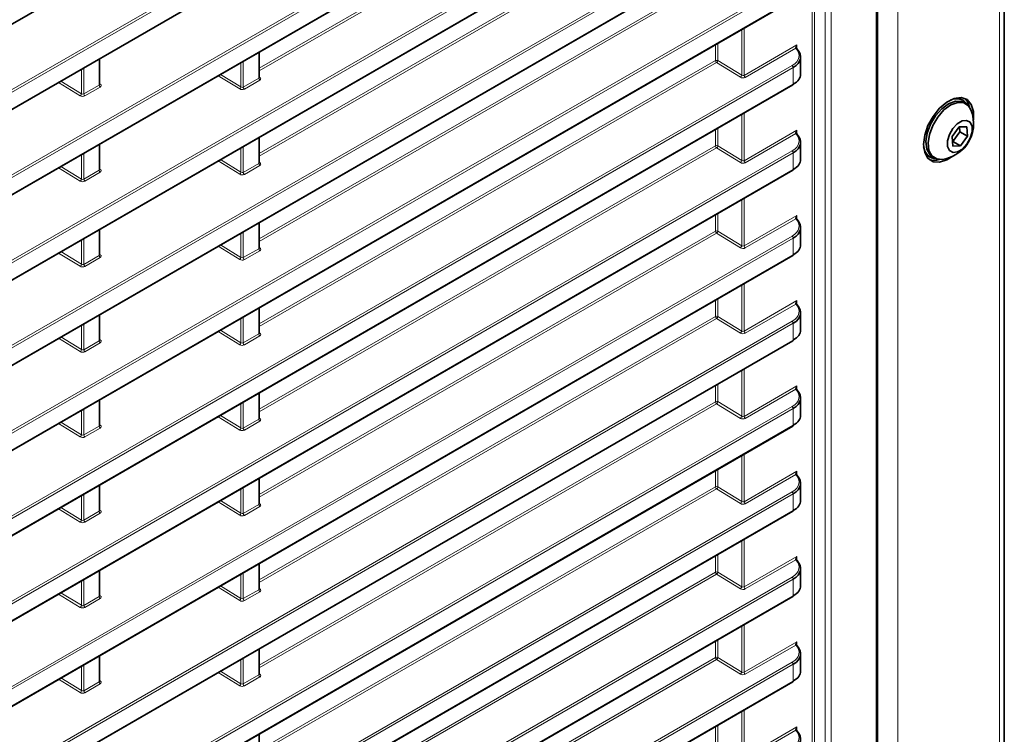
# Model space of a CAD drawing. Header units: millimetres. Extents: x 0 to 1118, y 0 to 864.
# Tile 62 of 256: x 298 to 328, y 203 to 224. Entities that reach past the tile are written whole.
import ezdxf

# ---------------------------------------------------------------- set-up
doc = ezdxf.new("R2010")
doc.units = ezdxf.units.MM

msp = doc.modelspace()

# ---------------------------------------------------------------- linework, layer by layer
at = {"color": 7, "linetype": 'Continuous', "lineweight": 35}
for p, q in [((327.7279, 252.8416), (327.7279, 189.3555)), ((323.9307, 186.4199), (323.9307, 251.4178)), ((187.6599, 160.3853), (321.4041, 237.5942)), ((187.6599, 157.8337), (321.4041, 235.0425)), ((187.6599, 155.282), (321.4041, 232.4908)), ((187.6599, 152.7303), (321.4041, 229.9391)), ((187.6599, 150.1786), (321.4041, 227.3874)), ((187.6599, 147.6269), (321.4041, 224.8358)), ((300.661, 222.3053), (300.661, 223.0678)), ((305.4351, 222.5097), (305.4351, 223.2722)), ((321.6341, 222.6043), (321.6341, 223.1221)), ((187.6599, 145.0752), (321.4041, 222.2841)), ((326.4926, 221.826), (326.4502, 221.8505)), ((326.5791, 221.7227), (326.5119, 221.7614)), ((326.3771, 221.0278), (326.1666, 220.7398)), ((326.6072, 221.0335), (326.3771, 221.0278)), ((326.3971, 220.8837), (326.387, 221.0281)), ((326.6269, 220.7511), (326.6072, 221.0335)), ((305.4351, 219.958), (305.4351, 220.7205)), ((326.1666, 220.7398), (326.1863, 220.4574)), ((326.1866, 220.5957), (326.3971, 220.8837)), ((326.3971, 220.8837), (326.6269, 220.7511)), ((326.4164, 220.463), (326.6269, 220.7511)), ((300.661, 219.7536), (300.661, 220.5161)), ((321.6341, 220.0526), (321.6341, 220.5704)), ((326.1767, 220.5954), (326.1866, 220.5957)), ((326.1863, 220.4574), (326.4164, 220.463)), ((326.1866, 220.5957), (326.4164, 220.463)), ((325.4665, 220.1465), (325.5089, 220.122)), ((325.5745, 220.1376), (325.6417, 220.0988)), ((187.6599, 142.5235), (321.4041, 219.7324)), ((305.4351, 217.4063), (305.4351, 218.1688)), ((321.6341, 217.501), (321.6341, 218.0187)), ((300.661, 217.2019), (300.661, 217.9644)), ((187.6599, 139.9718), (321.4041, 217.1807)), ((300.661, 214.6502), (300.661, 215.4127)), ((305.4351, 214.8546), (305.4351, 215.6171)), ((321.6341, 214.9493), (321.6341, 215.467)), ((262.1699, 180.4339), (321.4041, 214.629)), ((305.4351, 212.3029), (305.4351, 213.0654)), ((300.661, 212.0986), (300.661, 212.861)), ((321.6341, 212.3976), (321.6341, 212.9153)), ((187.6599, 134.8684), (321.4041, 212.0773)), ((305.4351, 209.7512), (305.4351, 210.5137)), ((321.6341, 209.8459), (321.6341, 210.3636)), ((300.661, 209.5469), (300.661, 210.3093)), ((187.6599, 132.3168), (321.4041, 209.5256)), ((300.661, 206.9952), (300.661, 207.7576)), ((305.4351, 207.1995), (305.4351, 207.962)), ((321.6341, 207.2942), (321.6341, 207.812)), ((187.6599, 129.7651), (321.4041, 206.9739)), ((305.4351, 204.6479), (305.4351, 205.4103)), ((300.661, 204.4435), (300.661, 205.2059)), ((321.6341, 204.7425), (321.6341, 205.2603)), ((187.6599, 127.2134), (321.4041, 204.4222)), ((305.4351, 202.0962), (305.4351, 202.8586))]:
    msp.add_line(p, q, dxfattribs=at)
at = {"color": 7, "linetype": 'Continuous', "lineweight": 18}
for p, q in [((327.5814, 252.6375), (327.5814, 189.1514)), ((323.8941, 186.3689), (323.8941, 251.3668)), ((324.5459, 250.8851), (324.5459, 187.399)), ((321.9755, 189.5875), (321.9755, 246.7136)), ((322.0456, 246.7541), (322.0456, 189.5878)), ((322.3716, 189.3997), (322.3716, 246.7786)), ((322.5468, 246.7795), (322.5468, 189.4006)), ((187.6368, 158.4169), (321.3809, 235.6257)), ((321.4144, 235.5656), (187.6703, 158.3568)), ((187.6703, 157.8565), (321.4144, 235.0654)), ((187.6368, 155.8652), (321.3809, 233.074)), ((321.4144, 233.0139), (187.6703, 155.8051)), ((187.6703, 155.3049), (321.4144, 232.5137)), ((305.4351, 222.7865), (319.0884, 230.6683)), ((187.6368, 153.3135), (321.3809, 230.5224)), ((321.4144, 230.4622), (187.6703, 153.2534)), ((319.1219, 230.6082), (305.4351, 222.707)), ((187.6703, 152.7532), (321.4144, 229.962)), ((305.4351, 220.2348), (319.0884, 228.1166)), ((319.1219, 228.0565), (305.4351, 220.1553)), ((187.6368, 150.7618), (321.3809, 227.9707)), ((321.4144, 227.9106), (187.6703, 150.7017)), ((187.6703, 150.2015), (321.4144, 227.4103)), ((187.6368, 148.2101), (321.3809, 225.419)), ((321.4144, 225.3589), (187.6703, 148.15)), ((305.4351, 217.6831), (319.0884, 225.5649)), ((319.1219, 225.5048), (305.4351, 217.6036)), ((187.6703, 147.6498), (321.4144, 224.8586)), ((319.8702, 222.5745), (319.8702, 223.9503)), ((319.9403, 223.9907), (319.9403, 222.5706)), ((319.0884, 223.0132), (319.0884, 223.4989)), ((319.1585, 223.5394), (319.1585, 223.0136)), ((319.9403, 222.5706), (321.5245, 223.4852)), ((321.4862, 223.3836), (319.9738, 222.5105)), ((321.5245, 223.4852), (321.5245, 223.3727)), ((300.6463, 222.2836), (300.6463, 223.0593)), ((305.4205, 222.488), (305.4205, 223.2637)), ((305.4351, 215.1314), (319.0884, 223.0132)), ((319.1585, 223.0136), (319.8702, 222.5745)), ((187.6368, 145.6584), (321.3809, 222.8673)), ((321.4144, 222.8072), (187.6703, 145.5983)), ((300.1154, 222.0215), (300.1154, 222.7528)), ((300.1855, 222.7933), (300.1855, 222.0176)), ((304.8883, 222.2251), (304.8883, 222.9565)), ((304.9584, 222.997), (304.9584, 222.2213)), ((319.1219, 222.9531), (305.4351, 215.0519)), ((319.8336, 222.514), (319.1219, 222.9531)), ((321.4144, 222.307), (321.4144, 222.8072)), ((304.8518, 222.1647), (304.2064, 222.5628)), ((304.2759, 222.603), (304.8883, 222.2251)), ((304.9584, 222.2213), (305.4205, 222.488)), ((305.454, 222.4279), (304.9919, 222.1612)), ((305.4351, 222.5273), (305.4576, 222.5114)), ((187.6703, 145.0981), (321.4144, 222.307)), ((300.0788, 221.961), (299.4334, 222.3591)), ((299.503, 222.3993), (300.1154, 222.0215)), ((300.1855, 222.0176), (300.6463, 222.2836)), ((300.6798, 222.2235), (300.219, 221.9575)), ((300.661, 222.3219), (300.681, 222.3087)), ((319.8702, 220.0228), (319.8702, 221.3986)), ((319.9403, 221.439), (319.9403, 220.019)), ((319.0884, 220.4616), (319.0884, 220.9472)), ((319.1585, 220.9877), (319.1585, 220.4619)), ((305.4205, 219.9363), (305.4205, 220.712)), ((319.9403, 220.019), (321.5245, 220.9335)), ((321.4862, 220.8319), (319.9738, 219.9588)), ((321.5245, 220.9335), (321.5245, 220.821)), ((300.6463, 219.732), (300.6463, 220.5076)), ((304.8883, 219.6735), (304.8883, 220.4048)), ((304.9584, 220.4453), (304.9584, 219.6696)), ((305.4351, 212.5797), (319.0884, 220.4616)), ((319.1219, 220.4014), (305.4351, 212.5002)), ((319.8336, 219.9623), (319.1219, 220.4014)), ((319.1585, 220.4619), (319.8702, 220.0228)), ((187.6368, 143.1067), (321.3809, 220.3156)), ((321.4144, 220.2555), (187.6703, 143.0466)), ((300.1154, 219.4698), (300.1154, 220.2011)), ((300.1855, 220.2416), (300.1855, 219.4659)), ((321.4144, 219.7553), (321.4144, 220.2555)), ((300.0788, 219.4093), (299.4334, 219.8075)), ((299.503, 219.8476), (300.1154, 219.4698)), ((300.661, 219.7702), (300.681, 219.757)), ((304.8518, 219.613), (304.2064, 220.0111)), ((304.2759, 220.0513), (304.8883, 219.6735)), ((304.9584, 219.6696), (305.4205, 219.9363)), ((305.454, 219.8762), (304.9919, 219.6095)), ((305.4351, 219.9756), (305.4576, 219.9597)), ((187.6703, 142.5464), (321.4144, 219.7553)), ((300.1855, 219.4659), (300.6463, 219.732)), ((300.6798, 219.6718), (300.219, 219.4058)), ((319.9403, 218.8873), (319.9403, 217.4673)), ((319.8702, 217.4711), (319.8702, 218.8469)), ((319.0884, 217.9099), (319.0884, 218.3956)), ((319.1585, 218.436), (319.1585, 217.9102)), ((319.9403, 217.4673), (321.5245, 218.3818)), ((321.5245, 218.3818), (321.5245, 218.2693)), ((305.4205, 217.3846), (305.4205, 218.1603)), ((321.4862, 218.2802), (319.9738, 217.4072)), ((187.6368, 140.555), (321.3809, 217.7639)), ((321.4144, 217.7038), (187.6703, 140.4949)), ((300.6463, 217.1803), (300.6463, 217.9559)), ((304.8883, 217.1218), (304.8883, 217.8531)), ((304.9584, 217.8936), (304.9584, 217.1179)), ((305.4351, 210.028), (319.0884, 217.9099)), ((319.1219, 217.8498), (305.4351, 209.9486)), ((319.8336, 217.4107), (319.1219, 217.8498)), ((319.1585, 217.9102), (319.8702, 217.4711)), ((321.4144, 217.2036), (321.4144, 217.7038)), ((300.1154, 216.9181), (300.1154, 217.6494)), ((300.1855, 217.6899), (300.1855, 216.9142)), ((304.8518, 217.0613), (304.2064, 217.4595)), ((304.2759, 217.4996), (304.8883, 217.1218)), ((305.4351, 217.4239), (305.4576, 217.408)), ((187.6703, 139.9947), (321.4144, 217.2036)), ((300.0788, 216.8576), (299.4334, 217.2558)), ((299.503, 217.2959), (300.1154, 216.9181)), ((300.1855, 216.9142), (300.6463, 217.1803)), ((300.6798, 217.1202), (300.219, 216.8541)), ((300.661, 217.2185), (300.681, 217.2053)), ((304.9584, 217.1179), (305.4205, 217.3846)), ((305.454, 217.3245), (304.9919, 217.0578)), ((319.8702, 214.9194), (319.8702, 216.2952)), ((319.9403, 216.3357), (319.9403, 214.9156)), ((319.0884, 215.3582), (319.0884, 215.8439)), ((319.1585, 215.8843), (319.1585, 215.3585)), ((319.9403, 214.9156), (321.5245, 215.8301)), ((321.4862, 215.7286), (319.9738, 214.8555)), ((321.5245, 215.8301), (321.5245, 215.7177)), ((300.6463, 214.6286), (300.6463, 215.4043)), ((305.4205, 214.833), (305.4205, 215.6086)), ((305.4351, 207.4763), (319.0884, 215.3582)), ((319.1585, 215.3585), (319.8702, 214.9194)), ((262.1541, 181.0213), (321.3809, 215.2122)), ((321.4144, 215.1521), (262.1628, 180.9469)), ((300.1154, 214.3664), (300.1154, 215.0978)), ((300.1855, 215.1382), (300.1855, 214.3625)), ((304.8883, 214.5701), (304.8883, 215.3014)), ((304.9584, 215.3419), (304.9584, 214.5662)), ((319.1219, 215.2981), (305.4351, 207.3969)), ((319.8336, 214.859), (319.1219, 215.2981)), ((321.4144, 214.6519), (321.4144, 215.1521)), ((304.8518, 214.5096), (304.2064, 214.9078)), ((304.2759, 214.9479), (304.8883, 214.5701)), ((304.9584, 214.5662), (305.4205, 214.833)), ((305.454, 214.7728), (304.9919, 214.5061)), ((305.4351, 214.8722), (305.4576, 214.8563)), ((262.1628, 180.4467), (321.4144, 214.6519)), ((300.0788, 214.3059), (299.4334, 214.7041)), ((299.503, 214.7442), (300.1154, 214.3664)), ((300.1855, 214.3625), (300.6463, 214.6286)), ((300.6798, 214.5685), (300.219, 214.3024)), ((300.661, 214.6668), (300.681, 214.6536)), ((319.8702, 212.3677), (319.8702, 213.7435)), ((319.9403, 213.784), (319.9403, 212.3639)), ((319.0884, 212.8065), (319.0884, 213.2922)), ((319.1585, 213.3326), (319.1585, 212.8068)), ((305.4205, 212.2813), (305.4205, 213.0569)), ((319.9403, 212.3639), (321.5245, 213.2784)), ((321.4862, 213.1769), (319.9738, 212.3038)), ((321.5245, 213.2784), (321.5245, 213.166)), ((300.6463, 212.0769), (300.6463, 212.8526)), ((304.8883, 212.0184), (304.8883, 212.7497)), ((304.9584, 212.7902), (304.9584, 212.0145)), ((305.4351, 204.9246), (319.0884, 212.8065)), ((319.1219, 212.7464), (305.4351, 204.8452)), ((319.8336, 212.3073), (319.1219, 212.7464)), ((319.1585, 212.8068), (319.8702, 212.3677)), ((187.6368, 135.4517), (321.3809, 212.6605)), ((321.4144, 212.6004), (187.6703, 135.3916)), ((300.1154, 211.8147), (300.1154, 212.5461)), ((300.1855, 212.5865), (300.1855, 211.8108)), ((321.4144, 212.1002), (321.4144, 212.6004)), ((300.0788, 211.7542), (299.4334, 212.1524)), ((299.503, 212.1925), (300.1154, 211.8147)), ((300.661, 212.1151), (300.681, 212.1019)), ((304.8518, 211.9579), (304.2064, 212.3561)), ((304.2759, 212.3962), (304.8883, 212.0184)), ((304.9584, 212.0145), (305.4205, 212.2813)), ((305.454, 212.2212), (304.9919, 211.9544)), ((305.4351, 212.3205), (305.4576, 212.3047)), ((187.6703, 134.8913), (321.4144, 212.1002)), ((300.1855, 211.8108), (300.6463, 212.0769)), ((300.6798, 212.0168), (300.219, 211.7507)), ((319.9403, 211.2323), (319.9403, 209.8122)), ((319.8702, 209.8161), (319.8702, 211.1918)), ((319.0884, 210.2548), (319.0884, 210.7405)), ((319.1585, 210.7809), (319.1585, 210.2551)), ((319.9403, 209.8122), (321.5245, 210.7267)), ((321.5245, 210.7267), (321.5245, 210.6143)), ((305.4205, 209.7296), (305.4205, 210.5052)), ((321.4862, 210.6252), (319.9738, 209.7521)), ((187.6368, 132.9), (321.3809, 210.1088)), ((321.4144, 210.0487), (187.6703, 132.8399)), ((300.6463, 209.5252), (300.6463, 210.3009)), ((304.8883, 209.4667), (304.8883, 210.1981)), ((304.9584, 210.2385), (304.9584, 209.4628)), ((305.4351, 202.3729), (319.0884, 210.2548)), ((319.1219, 210.1947), (305.4351, 202.2935)), ((319.8336, 209.7556), (319.1219, 210.1947)), ((319.1585, 210.2551), (319.8702, 209.8161)), ((321.4144, 209.5485), (321.4144, 210.0487)), ((300.1154, 209.263), (300.1154, 209.9944)), ((300.1855, 210.0348), (300.1855, 209.2592)), ((304.8518, 209.4062), (304.2064, 209.8044)), ((304.2759, 209.8445), (304.8883, 209.4667)), ((305.4351, 209.7688), (305.4576, 209.753)), ((187.6703, 132.3396), (321.4144, 209.5485)), ((300.0788, 209.2025), (299.4334, 209.6007)), ((299.503, 209.6408), (300.1154, 209.263)), ((300.1855, 209.2592), (300.6463, 209.5252)), ((300.6798, 209.4651), (300.219, 209.199)), ((300.661, 209.5635), (300.681, 209.5502)), ((304.9584, 209.4628), (305.4205, 209.7296)), ((305.454, 209.6695), (304.9919, 209.4027)), ((319.8702, 207.2644), (319.8702, 208.6401)), ((319.9403, 208.6806), (319.9403, 207.2605)), ((319.0884, 207.7031), (319.0884, 208.1888)), ((319.1585, 208.2293), (319.1585, 207.7035)), ((319.9403, 207.2605), (321.5245, 208.175)), ((321.4862, 208.0735), (319.9738, 207.2004)), ((321.5245, 208.175), (321.5245, 208.0626)), ((300.6463, 206.9735), (300.6463, 207.7492)), ((304.9584, 207.6868), (304.9584, 206.9112)), ((305.4205, 207.1779), (305.4205, 207.9536)), ((305.4351, 199.8212), (319.0884, 207.7031)), ((319.1585, 207.7035), (319.8702, 207.2644)), ((187.6368, 130.3483), (321.3809, 207.5571)), ((321.4144, 207.497), (187.6703, 130.2882)), ((300.1154, 206.7113), (300.1154, 207.4427)), ((300.1855, 207.4831), (300.1855, 206.7075)), ((304.8883, 206.915), (304.8883, 207.6464)), ((319.1219, 207.643), (305.4351, 199.7418)), ((319.8336, 207.2039), (319.1219, 207.643)), ((321.4144, 206.9968), (321.4144, 207.497)), ((304.8518, 206.8545), (304.2064, 207.2527)), ((304.2759, 207.2928), (304.8883, 206.915)), ((304.9584, 206.9112), (305.4205, 207.1779)), ((305.454, 207.1178), (304.9919, 206.851)), ((305.4351, 207.2171), (305.4576, 207.2013)), ((187.6703, 129.788), (321.4144, 206.9968)), ((300.0788, 206.6509), (299.4334, 207.049)), ((299.503, 207.0891), (300.1154, 206.7113)), ((300.1855, 206.7075), (300.6463, 206.9735)), ((300.6798, 206.9134), (300.219, 206.6474)), ((300.661, 207.0118), (300.681, 206.9985)), ((319.8702, 204.7127), (319.8702, 206.0884)), ((319.9403, 206.1289), (319.9403, 204.7088)), ((319.0884, 205.1514), (319.0884, 205.6371)), ((319.1585, 205.6776), (319.1585, 205.1518)), ((319.9403, 204.7088), (321.5245, 205.6234)), ((321.5245, 205.6234), (321.5245, 205.5109)), ((305.4205, 204.6262), (305.4205, 205.4019)), ((321.4862, 205.5218), (319.9738, 204.6487)), ((300.6463, 204.4218), (300.6463, 205.1975)), ((304.8883, 204.3633), (304.8883, 205.0947)), ((304.9584, 205.1351), (304.9584, 204.3595)), ((305.4351, 197.2696), (319.0884, 205.1514)), ((319.1219, 205.0913), (305.4351, 197.1901)), ((319.8336, 204.6522), (319.1219, 205.0913)), ((319.1585, 205.1518), (319.8702, 204.7127)), ((187.6368, 127.7966), (321.3809, 205.0055)), ((321.4144, 204.9453), (187.6703, 127.7365)), ((300.1154, 204.1596), (300.1154, 204.891)), ((300.1855, 204.9315), (300.1855, 204.1558)), ((304.2759, 204.7411), (304.8883, 204.3633)), ((321.4144, 204.4451), (321.4144, 204.9453)), ((187.6703, 127.2363), (321.4144, 204.4451)), ((300.0788, 204.0992), (299.4334, 204.4973)), ((299.503, 204.5375), (300.1154, 204.1596)), ((300.661, 204.4601), (300.681, 204.4468)), ((304.8518, 204.3029), (304.2064, 204.701)), ((304.9584, 204.3595), (305.4205, 204.6262)), ((305.454, 204.5661), (304.9919, 204.2994)), ((305.4351, 204.6654), (305.4576, 204.6496)), ((300.1855, 204.1558), (300.6463, 204.4218)), ((300.6798, 204.3617), (300.219, 204.0957)), ((319.9403, 203.5772), (319.9403, 202.1571)), ((319.8702, 202.161), (319.8702, 203.5367)), ((319.0884, 202.5997), (319.0884, 203.0854)), ((319.1585, 203.1259), (319.1585, 202.6001)), ((319.9403, 202.1571), (321.5245, 203.0717)), ((321.5245, 203.0717), (321.5245, 202.9592)), ((321.4862, 202.9701), (319.9738, 202.097))]:
    msp.add_line(p, q, dxfattribs=at)
at = {"color": 7, "linetype": 'Continuous', "lineweight": 35, "flags": 128}
for points in [[(326.8063, 221.2285), (326.8073, 221.2368), (326.8073, 221.4955), (326.7413, 221.7045), (326.6152, 221.8453), (326.4401, 221.9055), (326.2316, 221.8796), (326.0083, 221.77), (325.7899, 221.5864), (325.596, 221.3452), (325.4437, 221.0676), (325.3465, 220.7786), (325.3131, 220.5036), (325.3131, 220.5036)], [(326.2938, 221.8959), (326.3672, 221.8844), (326.4502, 221.8505)], [(326.6904, 221.6162), (326.6352, 221.7657), (326.5399, 221.8835)], [(325.6685, 221.3647), (325.8558, 221.5756), (326.0615, 221.7253), (326.2654, 221.799), (326.4475, 221.7896), (326.5119, 221.7614)], [(325.7357, 221.3259), (325.923, 221.5369), (326.1287, 221.6865), (326.3325, 221.7602), (326.5147, 221.7508), (326.6572, 221.6591), (326.7291, 221.5426)], [(325.5745, 220.1376), (325.4964, 220.2011), (325.4073, 220.366), (325.3805, 220.5881), (325.4186, 220.8455), (325.5178, 221.1131), (325.6685, 221.3647)], [(325.8726, 220.0589), (325.7061, 220.0707), (325.5635, 220.1623), (325.4745, 220.3273), (325.4477, 220.5493), (325.4858, 220.8067), (325.585, 221.0743), (325.7357, 221.3259)], [(326.1858, 220.9791), (326.3197, 221.1226), (326.4653, 221.2086), (326.6004, 221.2241), (326.7046, 221.1667), (326.7619, 221.0452), (326.7636, 220.8781), (326.7095, 220.6907), (326.6077, 220.5117), (326.4738, 220.3683), (326.3282, 220.2823), (326.1931, 220.2667), (326.0889, 220.3241), (326.0316, 220.4456), (326.0299, 220.6128), (326.0841, 220.8001), (326.1858, 220.9791)], [(325.3131, 220.5036), (325.3465, 220.2671), (325.4437, 220.0902), (325.596, 219.9886), (325.7899, 219.9712), (326.0083, 220.0397), (326.1833, 220.1492)], [(325.4665, 220.1465), (325.3956, 220.2015), (325.349, 220.2592)]]:
    msp.add_lwpolyline(points, dxfattribs=at)
at = {"color": 7, "linetype": 'Continuous', "lineweight": 18}
for centre, radius, start, end in [((321.4958, 223.3651), 0.0276, 48.67092, 117.50119), ((321.4992, 223.3536), 0.0328, 49.99484, 113.45475), ((319.1238, 222.9448), 0.077, 63.23378, 117.34352), ((319.1657, 223.0169), 0.0774, 182.73424, 235.53336), ((319.0769, 223.0217), 0.082, 303.29232, 354.35811), ((321.3371, 222.8035), 0.0774, 2.73424, 55.53336), ((305.4978, 222.4917), 0.0774, 182.73424, 235.53336), ((305.4424, 222.5359), 0.0289, 255.42575, 301.82467), ((319.7886, 222.5826), 0.082, 303.29232, 354.35811), ((320.0176, 222.5743), 0.0774, 182.73424, 235.53336), ((300.7236, 222.2873), 0.0774, 182.73424, 235.53336), ((300.6655, 222.3321), 0.0281, 260.05881, 303.56863), ((304.8068, 222.2332), 0.082, 303.29232, 354.35811), ((305.0357, 222.225), 0.0774, 182.73424, 235.53336), ((300.0338, 222.0295), 0.082, 303.29232, 354.35811), ((300.2628, 222.0213), 0.0774, 182.73424, 235.53336), ((321.4958, 220.8134), 0.0276, 48.67092, 117.50119), ((321.4992, 220.8019), 0.0328, 49.99484, 113.45475), ((319.1238, 220.3931), 0.077, 63.23378, 117.34352), ((319.1657, 220.4652), 0.0774, 182.73424, 235.53336), ((319.0769, 220.47), 0.082, 303.29232, 354.35811), ((321.3371, 220.2518), 0.0774, 2.73424, 55.53336), ((305.4978, 219.94), 0.0774, 182.73424, 235.53336), ((305.4424, 219.9842), 0.0289, 255.42575, 301.82467), ((319.7886, 220.0309), 0.082, 303.29232, 354.35811), ((320.0176, 220.0227), 0.0774, 182.73424, 235.53336), ((300.0338, 219.4778), 0.082, 303.29232, 354.35811), ((300.7236, 219.7357), 0.0774, 182.73424, 235.53336), ((300.6655, 219.7804), 0.0281, 260.05881, 303.56863), ((304.8068, 219.6815), 0.082, 303.29232, 354.35811), ((305.0357, 219.6733), 0.0774, 182.73424, 235.53336), ((300.2628, 219.4696), 0.0774, 182.73424, 235.53336), ((321.4958, 218.2617), 0.0276, 48.67092, 117.50119), ((321.4992, 218.2502), 0.0328, 49.99484, 113.45475), ((319.1238, 217.8414), 0.077, 63.23378, 117.34352), ((319.1657, 217.9136), 0.0774, 182.73424, 235.53336), ((319.0769, 217.9183), 0.082, 303.29232, 354.35811), ((321.3371, 217.7001), 0.0774, 2.73424, 55.53336), ((305.4424, 217.4326), 0.0289, 255.42575, 301.82467), ((319.7886, 217.4792), 0.082, 303.29232, 354.35811), ((320.0176, 217.471), 0.0774, 182.73424, 235.53336), ((300.7236, 217.184), 0.0774, 182.73424, 235.53336), ((300.6655, 217.2287), 0.0281, 260.05881, 303.56863), ((304.8068, 217.1298), 0.082, 303.29232, 354.35811), ((305.0357, 217.1216), 0.0774, 182.73424, 235.53336), ((305.4978, 217.3883), 0.0774, 182.73424, 235.53336), ((300.0338, 216.9261), 0.082, 303.29232, 354.35811), ((300.2628, 216.9179), 0.0774, 182.73424, 235.53336), ((321.4958, 215.71), 0.0276, 48.67092, 117.50119), ((321.4992, 215.6985), 0.0328, 49.99484, 113.45475), ((319.1238, 215.2897), 0.077, 63.23378, 117.34352), ((319.1657, 215.3619), 0.0774, 182.73424, 235.53336), ((319.0769, 215.3666), 0.082, 303.29232, 354.35811), ((321.3371, 215.1484), 0.0774, 2.73424, 55.53336), ((305.4978, 214.8366), 0.0774, 182.73424, 235.53336), ((305.4424, 214.8809), 0.0289, 255.42575, 301.82467), ((319.7886, 214.9275), 0.082, 303.29232, 354.35811), ((320.0176, 214.9193), 0.0774, 182.73424, 235.53336), ((300.7236, 214.6323), 0.0774, 182.73424, 235.53336), ((300.6655, 214.677), 0.0281, 260.05881, 303.56863), ((304.8068, 214.5781), 0.082, 303.29232, 354.35811), ((305.0357, 214.5699), 0.0774, 182.73424, 235.53336), ((300.0338, 214.3745), 0.082, 303.29232, 354.35811), ((300.2628, 214.3662), 0.0774, 182.73424, 235.53336), ((321.4958, 213.1583), 0.0276, 48.67092, 117.50119), ((321.4992, 213.1468), 0.0328, 49.99484, 113.45475), ((319.1238, 212.738), 0.077, 63.23378, 117.34352), ((319.1657, 212.8102), 0.0774, 182.73424, 235.53336), ((319.0769, 212.8149), 0.082, 303.29232, 354.35811), ((321.3371, 212.5967), 0.0774, 2.73424, 55.53336), ((305.4978, 212.285), 0.0774, 182.73424, 235.53336), ((305.4424, 212.3292), 0.0289, 255.42575, 301.82467), ((319.7886, 212.3758), 0.082, 303.29232, 354.35811), ((320.0176, 212.3676), 0.0774, 182.73424, 235.53336), ((300.0338, 211.8228), 0.082, 303.29232, 354.35811), ((300.2628, 211.8145), 0.0774, 182.73424, 235.53336), ((300.7236, 212.0806), 0.0774, 182.73424, 235.53336), ((300.6655, 212.1254), 0.0281, 260.05881, 303.56863), ((304.8068, 212.0264), 0.082, 303.29232, 354.35811), ((305.0357, 212.0182), 0.0774, 182.73424, 235.53336), ((321.4958, 210.6066), 0.0276, 48.67092, 117.50119), ((321.4992, 210.5951), 0.0328, 49.99484, 113.45475), ((319.1238, 210.1864), 0.077, 63.23378, 117.34352), ((319.1657, 210.2585), 0.0774, 182.73424, 235.53336), ((319.0769, 210.2632), 0.082, 303.29232, 354.35811), ((321.3371, 210.045), 0.0774, 2.73424, 55.53336), ((305.4424, 209.7775), 0.0289, 255.42575, 301.82467), ((319.7886, 209.8241), 0.082, 303.29232, 354.35811), ((320.0176, 209.8159), 0.0774, 182.73424, 235.53336), ((300.7236, 209.5289), 0.0774, 182.73424, 235.53336), ((300.6655, 209.5737), 0.0281, 260.05881, 303.56863), ((304.8068, 209.4748), 0.082, 303.29232, 354.35811), ((305.0357, 209.4665), 0.0774, 182.73424, 235.53336), ((305.4978, 209.7333), 0.0774, 182.73424, 235.53336), ((300.0338, 209.2711), 0.082, 303.29232, 354.35811), ((300.2628, 209.2629), 0.0774, 182.73424, 235.53336), ((321.4958, 208.0549), 0.0276, 48.67092, 117.50119), ((321.4992, 208.0434), 0.0328, 49.99484, 113.45475), ((319.1238, 207.6347), 0.077, 63.23378, 117.34352), ((319.1657, 207.7068), 0.0774, 182.73424, 235.53336), ((319.0769, 207.7115), 0.082, 303.29232, 354.35811), ((321.3371, 207.4933), 0.0774, 2.73424, 55.53336), ((305.4978, 207.1816), 0.0774, 182.73424, 235.53336), ((305.4424, 207.2258), 0.0289, 255.42575, 301.82467), ((319.7886, 207.2724), 0.082, 303.29232, 354.35811), ((320.0176, 207.2642), 0.0774, 182.73424, 235.53336), ((300.7236, 206.9772), 0.0774, 182.73424, 235.53336), ((300.6655, 207.022), 0.0281, 260.05881, 303.56863), ((304.8068, 206.9231), 0.082, 303.29232, 354.35811), ((305.0357, 206.9148), 0.0774, 182.73424, 235.53336), ((300.0338, 206.7194), 0.082, 303.29232, 354.35811), ((300.2628, 206.7112), 0.0774, 182.73424, 235.53336), ((321.4958, 205.5032), 0.0276, 48.67092, 117.50119), ((321.4992, 205.4917), 0.0328, 49.99484, 113.45475), ((319.1238, 205.083), 0.077, 63.23378, 117.34352), ((319.1657, 205.1551), 0.0774, 182.73424, 235.53336), ((319.0769, 205.1598), 0.082, 303.29232, 354.35811), ((321.3371, 204.9416), 0.0774, 2.73424, 55.53336), ((300.6655, 204.4703), 0.0281, 260.05881, 303.56863), ((305.4978, 204.6299), 0.0774, 182.73424, 235.53336), ((305.4424, 204.6741), 0.0289, 255.42575, 301.82467), ((319.7886, 204.7207), 0.082, 303.29232, 354.35811), ((320.0176, 204.7125), 0.0774, 182.73424, 235.53336), ((300.0338, 204.1677), 0.082, 303.29232, 354.35811), ((300.2628, 204.1595), 0.0774, 182.73424, 235.53336), ((300.7236, 204.4255), 0.0774, 182.73424, 235.53336), ((304.8068, 204.3714), 0.082, 303.29232, 354.35811), ((305.0357, 204.3632), 0.0774, 182.73424, 235.53336), ((321.4958, 202.9515), 0.0276, 48.67092, 117.50119), ((321.4992, 202.94), 0.0328, 49.99484, 113.45475)]:
    msp.add_arc(centre, radius, start, end, dxfattribs=at)
at = {"color": 7, "linetype": 'Continuous', "lineweight": 35}
for centre, radius, start, end in [((321.5012, 223.3609), 0.0261, 355.36246, 42.98663), ((321.3898, 222.3043), 0.0248, 305.2002, 6.11198), ((326.2927, 221.485), 0.3899, 32.02238, 116.77612), ((325.7295, 221.1306), 1.0812, 323.8448, 22.39829), ((321.5012, 220.8092), 0.0261, 355.36246, 42.98663), ((325.7043, 220.4656), 0.3899, 183.23083, 267.98143), ((325.7295, 221.1306), 1.0812, 277.60709, 323.8448), ((325.6314, 220.4927), 0.4648, 251.3601, 289.88831), ((321.3898, 219.7526), 0.0248, 305.2002, 6.11198), ((321.5012, 218.2575), 0.0261, 355.36246, 42.98663), ((321.3898, 217.2009), 0.0248, 305.2002, 6.11198), ((321.5012, 215.7058), 0.0261, 355.36246, 42.98663), ((321.3898, 214.6492), 0.0248, 305.2002, 6.11198), ((321.5012, 213.1541), 0.0261, 355.36246, 42.98663), ((321.3898, 212.0976), 0.0248, 305.2002, 6.11198), ((321.5012, 210.6024), 0.0261, 355.36246, 42.98663), ((321.3898, 209.5459), 0.0248, 305.2002, 6.11198), ((321.5012, 208.0507), 0.0261, 355.36246, 42.98663), ((321.3898, 206.9942), 0.0248, 305.2002, 6.11198), ((321.5012, 205.4991), 0.0261, 355.36246, 42.98663), ((321.3898, 204.4425), 0.0248, 305.2002, 6.11198), ((321.5012, 202.9474), 0.0261, 355.36246, 42.98663)]:
    msp.add_arc(centre, radius, start, end, dxfattribs=at)
at = {"color": 7, "linetype": 'Continuous', "lineweight": 18}
for centre, major_axis, ratio, start_param, end_param in [((320.8859, 223.183), (0.6997, -0.0335), 0.6066673, 5.526852, 6.8526822), ((321.5598, 223.4648), (0.0734, 0.0797), 0.3689627, 1.6533948, 3.0036579), ((321.5598, 223.4648), (0.0323, 0.1034), 0.3689594, 1.488244, 2.3187303), ((305.3851, 222.5127), (0.0499, -0.0051), 0.6339088, 5.5620998, 6.347498), ((305.3833, 222.473), (0.1, -0.0048), 0.6066673, 5.526852, 7.0452884), ((319.9031, 222.5556), (0.1, -0.0048), 0.6066673, 3.9735089, 5.526852), ((319.9049, 222.5953), (0.0499, -0.0051), 0.6339088, 4.0087568, 5.5620998), ((300.611, 222.3083), (0.0499, -0.0051), 0.6339088, 5.5620998, 6.347498), ((300.6091, 222.2686), (0.1, -0.0048), 0.6066673, 5.526852, 7.080195), ((304.9212, 222.2063), (0.1, -0.0048), 0.6066673, 3.9735089, 5.526852), ((304.9231, 222.246), (0.0499, -0.0051), 0.6339088, 4.0087568, 5.5620998), ((300.1483, 222.0026), (0.1, -0.0048), 0.6066673, 3.9735089, 5.526852), ((300.1501, 222.0423), (0.0499, -0.0051), 0.6339088, 4.0087568, 5.5620998), ((320.8859, 220.6313), (0.6997, -0.0335), 0.6066673, 5.526852, 6.8526822), ((321.5598, 220.9131), (0.0734, 0.0797), 0.3689627, 1.6533948, 3.0036579), ((321.5598, 220.9131), (0.0323, 0.1034), 0.3689594, 1.488244, 2.3187303), ((305.3851, 219.961), (0.0499, -0.0051), 0.6339088, 5.5620998, 6.347498), ((305.3833, 219.9213), (0.1, -0.0048), 0.6066673, 5.526852, 7.0452884), ((319.9031, 220.0039), (0.1, -0.0048), 0.6066673, 3.9735089, 5.526852), ((319.9049, 220.0436), (0.0499, -0.0051), 0.6339088, 4.0087568, 5.5620998), ((300.1501, 219.4906), (0.0499, -0.0051), 0.6339088, 4.0087568, 5.5620998), ((300.611, 219.7566), (0.0499, -0.0051), 0.6339088, 5.5620998, 6.347498), ((300.6091, 219.7169), (0.1, -0.0048), 0.6066673, 5.526852, 7.080195), ((304.9212, 219.6546), (0.1, -0.0048), 0.6066673, 3.9735089, 5.526852), ((304.9231, 219.6943), (0.0499, -0.0051), 0.6339088, 4.0087568, 5.5620998), ((300.1483, 219.4509), (0.1, -0.0048), 0.6066673, 3.9735089, 5.526852), ((321.5598, 218.3614), (0.0734, 0.0797), 0.3689627, 1.6533948, 3.0036579), ((321.5598, 218.3614), (0.0323, 0.1034), 0.3689594, 1.488244, 2.3187303), ((320.8859, 218.0796), (0.6997, -0.0335), 0.6066673, 5.526852, 6.8526822), ((305.3851, 217.4093), (0.0499, -0.0051), 0.6339088, 5.5620998, 6.347498), ((305.3833, 217.3696), (0.1, -0.0048), 0.6066673, 5.526852, 7.0452884), ((319.9031, 217.4523), (0.1, -0.0048), 0.6066673, 3.9735089, 5.526852), ((319.9049, 217.492), (0.0499, -0.0051), 0.6339088, 4.0087568, 5.5620998), ((300.611, 217.205), (0.0499, -0.0051), 0.6339088, 5.5620998, 6.347498), ((300.6091, 217.1653), (0.1, -0.0048), 0.6066673, 5.526852, 7.080195), ((304.9231, 217.1426), (0.0499, -0.0051), 0.6339088, 4.0087568, 5.5620998), ((300.1483, 216.8992), (0.1, -0.0048), 0.6066673, 3.9735089, 5.526852), ((300.1501, 216.9389), (0.0499, -0.0051), 0.6339088, 4.0087568, 5.5620998), ((304.9212, 217.1029), (0.1, -0.0048), 0.6066673, 3.9735089, 5.526852), ((320.8859, 215.5279), (0.6997, -0.0335), 0.6066673, 5.526852, 6.8526822), ((321.5598, 215.8097), (0.0734, 0.0797), 0.3689627, 1.6533948, 3.0036579), ((321.5598, 215.8097), (0.0323, 0.1034), 0.3689594, 1.488244, 2.3187303), ((305.3851, 214.8576), (0.0499, -0.0051), 0.6339088, 5.5620998, 6.347498), ((305.3833, 214.8179), (0.1, -0.0048), 0.6066673, 5.526852, 7.0452884), ((319.9031, 214.9006), (0.1, -0.0048), 0.6066673, 3.9735089, 5.526852), ((319.9049, 214.9403), (0.0499, -0.0051), 0.6339088, 4.0087568, 5.5620998), ((300.611, 214.6533), (0.0499, -0.0051), 0.6339088, 5.5620998, 6.347498), ((300.6091, 214.6136), (0.1, -0.0048), 0.6066673, 5.526852, 7.080195), ((304.9212, 214.5512), (0.1, -0.0048), 0.6066673, 3.9735089, 5.526852), ((304.9231, 214.5909), (0.0499, -0.0051), 0.6339088, 4.0087568, 5.5620998), ((300.1483, 214.3475), (0.1, -0.0048), 0.6066673, 3.9735089, 5.526852), ((300.1501, 214.3872), (0.0499, -0.0051), 0.6339088, 4.0087568, 5.5620998), ((320.8859, 212.9762), (0.6997, -0.0335), 0.6066673, 5.526852, 6.8526822), ((321.5598, 213.258), (0.0734, 0.0797), 0.3689627, 1.6533948, 3.0036579), ((321.5598, 213.258), (0.0323, 0.1034), 0.3689594, 1.488244, 2.3187303), ((305.3851, 212.306), (0.0499, -0.0051), 0.6339088, 5.5620998, 6.347498), ((305.3833, 212.2663), (0.1, -0.0048), 0.6066673, 5.526852, 7.0452884), ((319.9031, 212.3489), (0.1, -0.0048), 0.6066673, 3.9735089, 5.526852), ((319.9049, 212.3886), (0.0499, -0.0051), 0.6339088, 4.0087568, 5.5620998), ((300.1501, 211.8355), (0.0499, -0.0051), 0.6339088, 4.0087568, 5.5620998), ((300.611, 212.1016), (0.0499, -0.0051), 0.6339088, 5.5620998, 6.347498), ((300.6091, 212.0619), (0.1, -0.0048), 0.6066673, 5.526852, 7.080195), ((304.9212, 211.9995), (0.1, -0.0048), 0.6066673, 3.9735089, 5.526852), ((304.9231, 212.0392), (0.0499, -0.0051), 0.6339088, 4.0087568, 5.5620998), ((300.1483, 211.7958), (0.1, -0.0048), 0.6066673, 3.9735089, 5.526852), ((321.5598, 210.7063), (0.0734, 0.0797), 0.3689627, 1.6533948, 3.0036579), ((321.5598, 210.7063), (0.0323, 0.1034), 0.3689594, 1.488244, 2.3187303), ((320.8859, 210.4245), (0.6997, -0.0335), 0.6066673, 5.526852, 6.8526822), ((305.3851, 209.7543), (0.0499, -0.0051), 0.6339088, 5.5620998, 6.347498), ((305.3833, 209.7146), (0.1, -0.0048), 0.6066673, 5.526852, 7.0452884), ((319.9031, 209.7972), (0.1, -0.0048), 0.6066673, 3.9735089, 5.526852), ((319.9049, 209.8369), (0.0499, -0.0051), 0.6339088, 4.0087568, 5.5620998), ((300.611, 209.5499), (0.0499, -0.0051), 0.6339088, 5.5620998, 6.347498), ((300.6091, 209.5102), (0.1, -0.0048), 0.6066673, 5.526852, 7.080195), ((304.9231, 209.4875), (0.0499, -0.0051), 0.6339088, 4.0087568, 5.5620998), ((300.1483, 209.2441), (0.1, -0.0048), 0.6066673, 3.9735089, 5.526852), ((300.1501, 209.2838), (0.0499, -0.0051), 0.6339088, 4.0087568, 5.5620998), ((304.9212, 209.4478), (0.1, -0.0048), 0.6066673, 3.9735089, 5.526852), ((320.8859, 207.8728), (0.6997, -0.0335), 0.6066673, 5.526852, 6.8526822), ((321.5598, 208.1546), (0.0734, 0.0797), 0.3689627, 1.6533948, 3.0036579), ((321.5598, 208.1546), (0.0323, 0.1034), 0.3689594, 1.488244, 2.3187303), ((305.3851, 207.2026), (0.0499, -0.0051), 0.6339088, 5.5620998, 6.347498), ((305.3833, 207.1629), (0.1, -0.0048), 0.6066673, 5.526852, 7.0452884), ((319.9031, 207.2455), (0.1, -0.0048), 0.6066673, 3.9735089, 5.526852), ((319.9049, 207.2852), (0.0499, -0.0051), 0.6339088, 4.0087568, 5.5620998), ((300.611, 206.9982), (0.0499, -0.0051), 0.6339088, 5.5620998, 6.347498), ((300.6091, 206.9585), (0.1, -0.0048), 0.6066673, 5.526852, 7.080195), ((304.9212, 206.8961), (0.1, -0.0048), 0.6066673, 3.9735089, 5.526852), ((304.9231, 206.9358), (0.0499, -0.0051), 0.6339088, 4.0087568, 5.5620998), ((300.1483, 206.6925), (0.1, -0.0048), 0.6066673, 3.9735089, 5.526852), ((300.1501, 206.7322), (0.0499, -0.0051), 0.6339088, 4.0087568, 5.5620998), ((321.5598, 205.6029), (0.0734, 0.0797), 0.3689627, 1.6533948, 3.0036579), ((321.5598, 205.6029), (0.0323, 0.1034), 0.3689594, 1.488244, 2.3187303), ((320.8859, 205.3212), (0.6997, -0.0335), 0.6066673, 5.526852, 6.8526822), ((300.611, 204.4465), (0.0499, -0.0051), 0.6339088, 5.5620998, 6.347498), ((300.6091, 204.4068), (0.1, -0.0048), 0.6066673, 5.526852, 7.080195), ((305.3851, 204.6509), (0.0499, -0.0051), 0.6339088, 5.5620998, 6.347498), ((305.3833, 204.6112), (0.1, -0.0048), 0.6066673, 5.526852, 7.0452884), ((319.9031, 204.6938), (0.1, -0.0048), 0.6066673, 3.9735089, 5.526852), ((319.9049, 204.7335), (0.0499, -0.0051), 0.6339088, 4.0087568, 5.5620998), ((300.1501, 204.1805), (0.0499, -0.0051), 0.6339088, 4.0087568, 5.5620998), ((304.9212, 204.3445), (0.1, -0.0048), 0.6066673, 3.9735089, 5.526852), ((304.9231, 204.3842), (0.0499, -0.0051), 0.6339088, 4.0087568, 5.5620998), ((300.1483, 204.1408), (0.1, -0.0048), 0.6066673, 3.9735089, 5.526852), ((321.5598, 203.0513), (0.0734, 0.0797), 0.3689627, 1.6533948, 3.0036579), ((321.5598, 203.0513), (0.0323, 0.1034), 0.3689594, 1.488244, 2.3187303), ((320.8859, 202.7695), (0.6997, -0.0335), 0.6066673, 5.526852, 6.8526822)]:
    msp.add_ellipse(centre, major_axis=major_axis, ratio=ratio, start_param=start_param, end_param=end_param, dxfattribs=at)
at = {"color": 7, "linetype": 'Continuous', "lineweight": 35}
for centre, major_axis, ratio, start_param, end_param in [((320.8841, 223.1433), (0.7497, -0.0334), 0.6047686, 5.5247292, 6.8505594), ((320.8841, 222.5832), (0.7498, 0.0303), 0.5484198, 5.4756293, 6.2610275), ((320.8841, 220.5916), (0.7497, -0.0334), 0.6047686, 5.5247292, 6.8505594), ((320.8841, 220.0315), (0.7498, 0.0303), 0.5484198, 5.4756293, 6.2610275), ((320.8841, 218.0399), (0.7497, -0.0334), 0.6047686, 5.5247292, 6.8505594), ((320.8841, 217.4798), (0.7498, 0.0303), 0.5484198, 5.4756293, 6.2610275), ((320.8841, 215.4882), (0.7497, -0.0334), 0.6047686, 5.5247292, 6.8505594), ((320.8841, 214.9281), (0.7498, 0.0303), 0.5484198, 5.4756293, 6.2610275), ((320.8841, 212.9365), (0.7497, -0.0334), 0.6047686, 5.5247292, 6.8505594), ((320.8841, 212.3764), (0.7498, 0.0303), 0.5484198, 5.4756293, 6.2610275), ((320.8841, 210.3848), (0.7497, -0.0334), 0.6047686, 5.5247292, 6.8505594), ((320.8841, 209.8247), (0.7498, 0.0303), 0.5484198, 5.4756293, 6.2610275), ((320.8841, 207.8331), (0.7497, -0.0334), 0.6047686, 5.5247292, 6.8505594), ((320.8841, 207.273), (0.7498, 0.0303), 0.5484198, 5.4756293, 6.2610275), ((320.8841, 205.2814), (0.7497, -0.0334), 0.6047686, 5.5247292, 6.8505594), ((320.8841, 204.7213), (0.7498, 0.0303), 0.5484198, 5.4756293, 6.2610275), ((320.8841, 202.7298), (0.7497, -0.0334), 0.6047686, 5.5247292, 6.8505594)]:
    msp.add_ellipse(centre, major_axis=major_axis, ratio=ratio, start_param=start_param, end_param=end_param, dxfattribs=at)
at = {"color": 7, "linetype": 'Continuous', "lineweight": 18}
for points in [[(321.4862, 223.3836), (321.4852, 223.3854), (321.4842, 223.3874), (321.4831, 223.3896)], [(321.4862, 220.8319), (321.4852, 220.8338), (321.4842, 220.8357), (321.4831, 220.8379)], [(321.4862, 218.2802), (321.4852, 218.2821), (321.4842, 218.284), (321.4831, 218.2862)], [(321.4862, 215.7286), (321.4852, 215.7304), (321.4842, 215.7324), (321.4831, 215.7345)], [(321.4862, 213.1769), (321.4852, 213.1787), (321.4842, 213.1807), (321.4831, 213.1828)], [(321.4862, 210.6252), (321.4852, 210.627), (321.4842, 210.629), (321.4831, 210.6311)], [(321.4862, 208.0735), (321.4852, 208.0753), (321.4842, 208.0773), (321.4831, 208.0794)], [(321.4862, 205.5218), (321.4852, 205.5236), (321.4842, 205.5256), (321.4831, 205.5277)], [(321.4862, 202.9701), (321.4852, 202.9719), (321.4842, 202.9739), (321.4831, 202.976)]]:
    msp.add_open_spline(points, degree=3, dxfattribs=at)
at = {"color": 7, "linetype": 'Continuous', "lineweight": 35}
for points, knots in [([(321.5143, 223.3855), (321.5139, 223.3862), (321.5129, 223.3875), (321.5105, 223.3948), (321.5102, 223.4014), (321.51, 223.4047)], [0, 0, 0, 0, 0.3104288, 0.6643102, 1, 1, 1, 1]), ([(321.522, 223.377), (321.5205, 223.3784), (321.5182, 223.3806), (321.5153, 223.3845), (321.5142, 223.3859)], [0, 0, 0, 0, 0.6345559, 1, 1, 1, 1]), ([(305.4356, 222.5059), (305.4357, 222.5058), (305.4359, 222.5054), (305.4356, 222.508), (305.4353, 222.5099)], [0, 0, 0, 0, 0.3073582, 1, 1, 1, 1]), ([(300.6615, 222.3014), (300.6616, 222.3013), (300.662, 222.3006), (300.6615, 222.3033), (300.661, 222.3054)], [0, 0, 0, 0, 0.2009086, 1, 1, 1, 1]), ([(321.5143, 220.8338), (321.5139, 220.8345), (321.5129, 220.8358), (321.5105, 220.8431), (321.5102, 220.8497), (321.51, 220.853)], [0, 0, 0, 0, 0.3104288, 0.6643102, 1, 1, 1, 1]), ([(321.522, 220.8253), (321.5205, 220.8267), (321.5182, 220.8289), (321.5153, 220.8328), (321.5142, 220.8343)], [0, 0, 0, 0, 0.6345559, 1, 1, 1, 1]), ([(305.4356, 219.9542), (305.4357, 219.9541), (305.4359, 219.9537), (305.4356, 219.9563), (305.4353, 219.9582)], [0, 0, 0, 0, 0.30735816, 1, 1, 1, 1]), ([(300.6615, 219.7497), (300.6616, 219.7496), (300.662, 219.7489), (300.6615, 219.7516), (300.661, 219.7537)], [0, 0, 0, 0, 0.2009086, 1, 1, 1, 1]), ([(321.5143, 218.2821), (321.5139, 218.2828), (321.5129, 218.2841), (321.5105, 218.2914), (321.5102, 218.298), (321.51, 218.3013)], [0, 0, 0, 0, 0.3104288, 0.6643102, 1, 1, 1, 1]), ([(321.522, 218.2736), (321.5205, 218.275), (321.5182, 218.2772), (321.5153, 218.2811), (321.5142, 218.2826)], [0, 0, 0, 0, 0.6345559, 1, 1, 1, 1]), ([(305.4356, 217.4025), (305.4357, 217.4024), (305.4359, 217.402), (305.4356, 217.4047), (305.4353, 217.4065)], [0, 0, 0, 0, 0.3073582, 1, 1, 1, 1]), ([(300.6615, 217.198), (300.6616, 217.1979), (300.662, 217.1972), (300.6615, 217.1999), (300.661, 217.202)], [0, 0, 0, 0, 0.2009086, 1, 1, 1, 1]), ([(321.5143, 215.7304), (321.5139, 215.7311), (321.5129, 215.7325), (321.5105, 215.7397), (321.5102, 215.7463), (321.51, 215.7496)], [0, 0, 0, 0, 0.3104288, 0.6643102, 1, 1, 1, 1]), ([(321.522, 215.7219), (321.5205, 215.7233), (321.5182, 215.7255), (321.5153, 215.7294), (321.5142, 215.7309)], [0, 0, 0, 0, 0.6345559, 1, 1, 1, 1]), ([(305.4356, 214.8508), (305.4357, 214.8507), (305.4359, 214.8503), (305.4356, 214.853), (305.4353, 214.8548)], [0, 0, 0, 0, 0.3073582, 1, 1, 1, 1]), ([(300.6615, 214.6464), (300.6616, 214.6462), (300.662, 214.6455), (300.6615, 214.6482), (300.661, 214.6503)], [0, 0, 0, 0, 0.2009086, 1, 1, 1, 1]), ([(321.5143, 213.1788), (321.5139, 213.1794), (321.5129, 213.1808), (321.5105, 213.188), (321.5102, 213.1947), (321.51, 213.1979)], [0, 0, 0, 0, 0.3104288, 0.6643102, 1, 1, 1, 1]), ([(321.522, 213.1702), (321.5205, 213.1716), (321.5182, 213.1739), (321.5153, 213.1778), (321.5142, 213.1792)], [0, 0, 0, 0, 0.6345559, 1, 1, 1, 1]), ([(305.4356, 212.2992), (305.4357, 212.299), (305.4359, 212.2986), (305.4356, 212.3013), (305.4353, 212.3031)], [0, 0, 0, 0, 0.3073582, 1, 1, 1, 1]), ([(300.6615, 212.0947), (300.6616, 212.0945), (300.662, 212.0938), (300.6615, 212.0965), (300.661, 212.0987)], [0, 0, 0, 0, 0.2009086, 1, 1, 1, 1]), ([(321.5143, 210.6271), (321.5139, 210.6277), (321.5129, 210.6291), (321.5105, 210.6363), (321.5102, 210.643), (321.51, 210.6462)], [0, 0, 0, 0, 0.3104288, 0.6643102, 1, 1, 1, 1]), ([(321.522, 210.6185), (321.5205, 210.6199), (321.5182, 210.6222), (321.5153, 210.6261), (321.5142, 210.6275)], [0, 0, 0, 0, 0.63455589, 1, 1, 1, 1]), ([(305.4356, 209.7475), (305.4357, 209.7473), (305.4359, 209.7469), (305.4356, 209.7496), (305.4353, 209.7514)], [0, 0, 0, 0, 0.3073582, 1, 1, 1, 1]), ([(300.6615, 209.543), (300.6616, 209.5428), (300.662, 209.5421), (300.6615, 209.5448), (300.661, 209.547)], [0, 0, 0, 0, 0.2009086, 1, 1, 1, 1]), ([(321.5143, 208.0754), (321.5139, 208.076), (321.5129, 208.0774), (321.5105, 208.0846), (321.5102, 208.0913), (321.51, 208.0945)], [0, 0, 0, 0, 0.3104288, 0.6643102, 1, 1, 1, 1]), ([(321.522, 208.0668), (321.5205, 208.0682), (321.5182, 208.0705), (321.5153, 208.0744), (321.5142, 208.0758)], [0, 0, 0, 0, 0.6345559, 1, 1, 1, 1]), ([(305.4356, 207.1958), (305.4357, 207.1956), (305.4359, 207.1952), (305.4356, 207.1979), (305.4353, 207.1998)], [0, 0, 0, 0, 0.3073582, 1, 1, 1, 1]), ([(300.6615, 206.9913), (300.6616, 206.9911), (300.662, 206.9905), (300.6615, 206.9931), (300.661, 206.9953)], [0, 0, 0, 0, 0.2009086, 1, 1, 1, 1]), ([(321.5143, 205.5237), (321.5139, 205.5243), (321.5129, 205.5257), (321.5105, 205.5329), (321.5102, 205.5396), (321.51, 205.5428)], [0, 0, 0, 0, 0.3104288, 0.6643102, 1, 1, 1, 1]), ([(321.522, 205.5151), (321.5205, 205.5165), (321.5182, 205.5188), (321.5153, 205.5227), (321.5142, 205.5241)], [0, 0, 0, 0, 0.6345559, 1, 1, 1, 1]), ([(300.6615, 204.4396), (300.6616, 204.4395), (300.662, 204.4388), (300.6615, 204.4414), (300.661, 204.4436)], [0, 0, 0, 0, 0.20090863, 1, 1, 1, 1]), ([(305.4356, 204.6441), (305.4357, 204.644), (305.4359, 204.6435), (305.4356, 204.6462), (305.4353, 204.6481)], [0, 0, 0, 0, 0.3073582, 1, 1, 1, 1]), ([(321.5143, 202.972), (321.5139, 202.9726), (321.5129, 202.974), (321.5105, 202.9812), (321.5102, 202.9879), (321.51, 202.9911)], [0, 0, 0, 0, 0.3104288, 0.6643102, 1, 1, 1, 1]), ([(321.522, 202.9634), (321.5205, 202.9649), (321.5182, 202.9671), (321.5153, 202.971), (321.5142, 202.9724)], [0, 0, 0, 0, 0.6345559, 1, 1, 1, 1])]:
    msp.add_open_spline(points, degree=3, knots=knots, dxfattribs=at)

doc.saveas('drawing.dxf')
